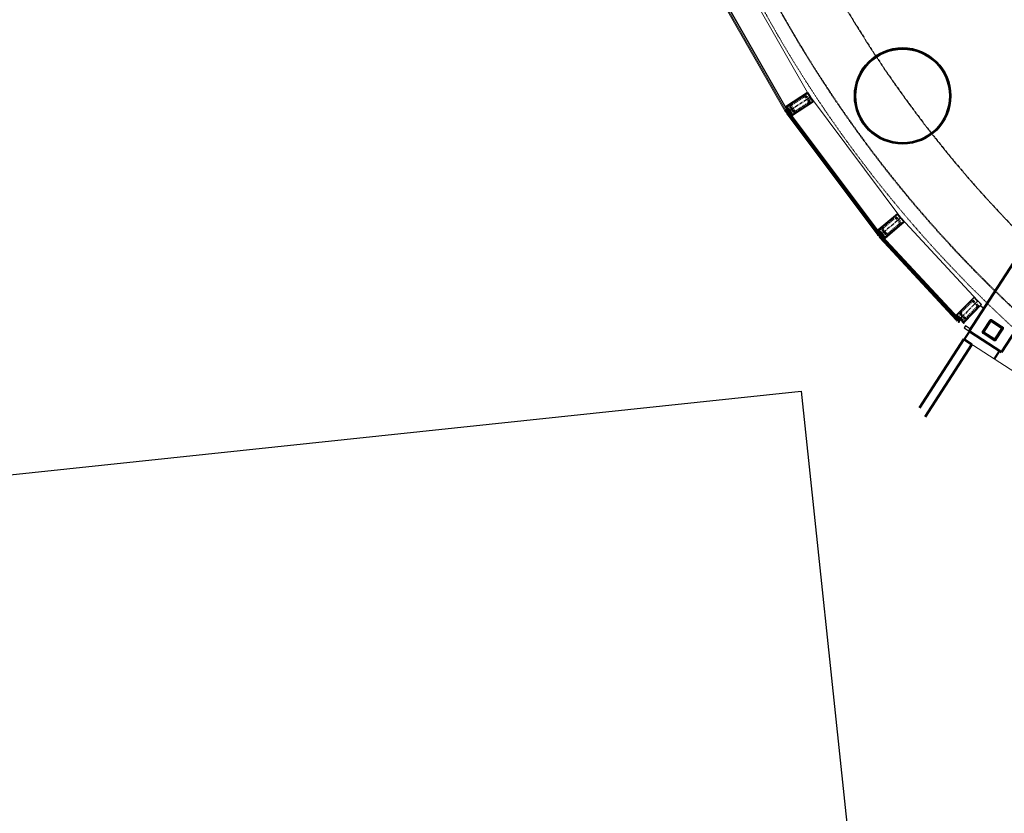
# Model space of a CAD drawing. Header units: millimetres. Extents: x 98667 to 994031, y -2704 to 533009.
# Tile 4 of 153: x 328108 to 338312, y 142554 to 150777. Entities that reach past the tile are written whole.
import ezdxf

# ---------------------------------------------------------------- set-up
doc = ezdxf.new("R2010")
doc.units = ezdxf.units.MM
for name, pattern in [('AP03000E0$0$CENTER', [50.8, 31.75, -6.35, 6.35, -6.35]), ('AP03000E0$0$HIDDEN', [9.525, 6.35, -3.175]), ('AP03000E0$0$HIDDENX2', [19.05, 12.7, -6.35]), ('sp00000g0$0$CENTER', [50.8, 31.75, -6.35, 6.35, -6.35])]:
    doc.linetypes.add(name, pattern=pattern)
for name, color, linetype in [('A-COL ENCLOUSER INNER', 1, 'Continuous'), ('A-COL ENCLOUSER OUTER', 6, 'Continuous'), ('A-XREF', 7, 'Continuous'), ('sp00000g0$0$S-GRID', 1, 'sp00000g0$0$CENTER')]:
    doc.layers.add(name, color=color, linetype=linetype)
for name, color, linetype, lineweight in [('AP03000E0$0$A-BRDG', 1, 'Continuous', 15), ('AP03000E0$0$A-BRDG-WALL', 6, 'Continuous', 60), ('AP03000E0$0$A-BRDG-WALL-INTR', 3, 'Continuous', 30), ('AP03000E0$0$A-FLOR-EDGE', 1, 'AP03000E0$0$HIDDENX2', 15), ('AP03000E0$0$A-GLAZ-FULL-EXTR', 2, 'Continuous', 20), ('AP03000E0$0$A-GLAZ-MULL-EXTR', 3, 'Continuous', 35), ('AP03000E0$0$A-WALL-FNSH', 1, 'Continuous', 15), ('AP03000E0$0$A-WALL-PATT', 5, 'Continuous', 15)]:
    doc.layers.add(name, color=color, linetype=linetype, lineweight=lineweight)
doc.layers.add('AP03000E0$0$A-Slab Edge Guide', color=55, linetype='Continuous', lineweight=15, plot=False)

msp = doc.modelspace()

# ---------------------------------------------------------------- linework, layer by layer
at = {"color": 251, "linetype": 'AP03000E0$0$CENTER'}
for p, q in [((336303, 149975), (336052, 149811)), ((337240, 148724), (337011, 148530)), ((338038, 147865), (337827, 147651))]:
    msp.add_line(p, q, dxfattribs=at)
at = {"layer": 'A-COL ENCLOUSER INNER', "color": 251}
for radius in [494, 485]:
    msp.add_circle((337258, 149987), radius, dxfattribs=at)
at = {"layer": 'A-COL ENCLOUSER OUTER', "color": 251}
msp.add_circle((337258, 149987), 500, dxfattribs=at)
at = {"layer": 'A-XREF', "color": 251}
for p, q in [((274969, 140464, 0), (336206, 146928, 0)), ((336206, 146928, 0), (336802, 141280, 0))]:
    msp.add_line(p, q, dxfattribs=at)
at = {"layer": 'AP03000E0$0$A-BRDG', "color": 251}
for p, q in [((337947, 147549), (337893, 147465)), ((337952, 147547), (337897, 147463)), ((337956, 147544), (337901, 147460)), ((337935, 147438), (342007, 144804)), ((338204, 147264), (338258, 147348)), ((338208, 147261), (338263, 147345)), ((338213, 147259), (338267, 147343))]:
    msp.add_line(p, q, dxfattribs=at)
at = {"layer": 'AP03000E0$0$A-BRDG-WALL', "color": 251}
for p, q in [((337947, 147549), (339088, 149313)), ((339424, 149095), (338283, 147332)), ((338178, 147661), (338290, 147588)), ((338093, 147546), (338165, 147658)), ((338097, 147543), (338169, 147655)), ((338176, 147656), (338287, 147584)), ((338289, 147577), (338217, 147466)), ((338293, 147575), (338221, 147463)), ((337893, 147465), (337434, 146756)), ((337977, 147411), (337893, 147465)), ((338283, 147332), (337947, 147549)), ((338207, 147460), (338095, 147533)), ((338210, 147464), (338098, 147537)), ((337492, 146662), (337977, 147411))]:
    msp.add_line(p, q, dxfattribs=at)
for centre, radius, start, end in [((338173, 147652), 9.56, 124.5253, 147.0722), ((338173, 147652), 9.56, 105.6611, 124.5253), ((338173, 147652), 9.56, 93.7119, 105.6611), ((338173, 147652), 9.56, 83.6372, 93.7119), ((338173, 147652), 9.56, 75.2591, 83.6372), ((338173, 147652), 9.56, 67.2977, 75.2591), ((338173, 147652), 9.56, 62.2978, 67.2977), ((338173, 147652), 9.56, 57.0971, 62.2977), ((338173, 147653), 8.99, 147.0715, 147.098), ((338173, 147652), 4.78, 124.5253, 147.0722), ((338170, 147654), 1.77, 147.0503, 147.1174), ((338173, 147652), 4.78, 105.6611, 124.5253), ((338173, 147652), 4.78, 93.7119, 105.6611), ((338173, 147652), 4.78, 83.6371, 93.7119), ((338173, 147652), 4.78, 75.2591, 83.6372), ((338173, 147652), 4.78, 67.2977, 75.2592), ((338173, 147652), 4.78, 62.2978, 67.2977), ((338173, 147652), 4.78, 57.0971, 62.2978), ((338284, 147579), 6.38, 57.0737, 57.0923), ((338285, 147580), 4.78, 51.8464, 57.0723), ((338285, 147580), 4.78, 46.8461, 51.8463), ((338285, 147580), 4.78, 38.8849, 46.8461), ((338285, 147580), 4.78, 30.507, 38.8848), ((338285, 147580), 4.78, 20.4321, 30.507), ((338285, 147580), 4.78, 8.4831, 20.4321), ((338285, 147580), 4.78, 327.0971, 349.6191), ((338286, 147581), 8.11, 57.0717, 57.101), ((338285, 147580), 9.56, 51.8463, 57.0723), ((338285, 147580), 4.78, 349.619, 8.4831), ((338285, 147580), 9.56, 46.8461, 51.8464), ((338285, 147580), 9.56, 38.8848, 46.8461), ((338285, 147580), 9.56, 30.507, 38.8848), ((338285, 147580), 9.56, 20.4321, 30.507), ((338285, 147580), 9.56, 327.0971, 349.619), ((338285, 147580), 9.56, 8.4831, 20.4321), ((338285, 147580), 9.56, 349.619, 8.4831), ((338101, 147541), 9.56, 147.0971, 169.6186), ((338101, 147541), 9.56, 169.6186, 188.4827), ((338101, 147541), 9.56, 188.4827, 200.4323), ((338101, 147541), 9.56, 200.4323, 210.5072), ((338101, 147541), 9.56, 210.5072, 218.885), ((338101, 147541), 9.56, 218.885, 226.8463), ((338101, 147541), 9.56, 226.8463, 231.8465), ((338102, 147543), 12.3, 237.0753, 237.0949), ((338101, 147541), 9.56, 231.8465, 237.0719), ((338101, 147541), 4.78, 147.0971, 169.6186), ((338101, 147541), 4.78, 169.6186, 188.4826), ((338101, 147541), 4.78, 188.4827, 200.4323), ((338101, 147541), 4.78, 200.4323, 210.5072), ((338101, 147541), 4.78, 210.5072, 218.885), ((338101, 147541), 4.78, 218.885, 226.8462), ((338101, 147541), 4.78, 226.8463, 231.8465), ((338100, 147539), 2.82, 237.064, 237.1068), ((338101, 147541), 4.78, 231.8464, 237.0719), ((338212, 147468), 9.56, 237.0971, 242.2978), ((338212, 147468), 9.56, 242.2978, 247.2974), ((338212, 147468), 9.56, 247.2975, 255.2593), ((338212, 147468), 4.78, 242.2978, 247.2975), ((338212, 147468), 4.78, 237.097, 242.2978), ((338212, 147468), 9.56, 255.2593, 263.6371), ((338212, 147468), 4.78, 255.2594, 263.6371), ((338212, 147468), 4.78, 247.2974, 255.2593), ((338212, 147468), 9.56, 263.6372, 273.712), ((338212, 147468), 4.78, 263.6371, 273.7121), ((338212, 147468), 4.78, 273.7121, 285.6611), ((338212, 147468), 9.56, 273.7121, 285.6611), ((338212, 147468), 4.78, 285.6611, 304.5251), ((338212, 147468), 4.78, 304.5251, 327.0721), ((338212, 147468), 9.56, 285.6611, 304.5251), ((338215, 147467), 2.28, 327.0594, 327.112), ((338212, 147468), 9.56, 304.5251, 327.0721), ((338212, 147469), 10.2, 327.0726, 327.0961)]:
    msp.add_arc(centre, radius, start, end, dxfattribs=at)
at = {"layer": 'AP03000E0$0$A-BRDG-WALL-INTR', "color": 251}
for p, q in [((338065, 147813), (338103, 147788)), ((337910, 147605), (337896, 147583)), ((337896, 147583), (337948, 147549)), ((337962, 147571), (337910, 147605))]:
    msp.add_line(p, q, dxfattribs=at)
at = {"layer": 'AP03000E0$0$A-FLOR-EDGE', "color": 251, "linetype": 'AP03000E0$0$HIDDEN'}
msp.add_arc((347084, 157068), 12855, 129.9755, 264.6857, dxfattribs=at)
at = {"layer": 'AP03000E0$0$A-GLAZ-FULL-EXTR', "color": 251}
for p, q in [((336301, 149973), (335523, 151331)), ((336040, 149824), (335262, 151182)), ((335273, 151188), (336051, 149830)), ((336061, 149836), (335283, 151194)), ((335288, 151197), (336066, 149839)), ((337240, 148723), (336303, 149977)), ((336051, 149830), (336040, 149824)), ((336042, 149846), (336052, 149852)), ((336045, 149847), (336050, 149850)), ((336047, 149842), (336045, 149847)), ((336045, 149840), (336055, 149846)), ((336051, 149830), (336045, 149840)), ((336053, 149845), (336047, 149842)), ((336050, 149850), (336053, 149845)), ((336061, 149836), (336051, 149830)), ((336055, 149846), (336061, 149836)), ((336066, 149839), (336061, 149836)), ((336063, 149798), (336073, 149805)), ((336082, 149812), (336073, 149805)), ((336073, 149805), (337009, 148551)), ((336073, 149805), (336080, 149795)), ((336080, 149795), (336089, 149802)), ((336082, 149812), (336087, 149816)), ((337019, 148558), (336082, 149812)), ((336089, 149802), (336082, 149812)), ((336087, 149816), (337024, 148562)), ((337000, 148544), (336063, 149798)), ((336087, 149801), (336082, 149797)), ((336082, 149797), (336086, 149792)), ((336083, 149790), (336093, 149798)), ((336086, 149792), (336091, 149796)), ((336091, 149796), (336087, 149801)), ((338034, 147868), (337242, 148721)), ((336998, 148565), (337008, 148573)), ((337009, 148551), (337000, 148544)), ((337001, 148567), (337006, 148571)), ((337004, 148562), (337001, 148567)), ((337002, 148561), (337012, 148568)), ((337009, 148551), (337002, 148561)), ((337009, 148566), (337004, 148562)), ((337006, 148571), (337009, 148566)), ((337019, 148558), (337009, 148551)), ((337012, 148568), (337019, 148558)), ((337024, 148562), (337019, 148558)), ((337022, 148517), (337031, 148525)), ((337814, 147664), (337022, 148517)), ((337040, 148533), (337031, 148525)), ((337031, 148525), (337823, 147672)), ((337031, 148525), (337039, 148516)), ((337039, 148516), (337048, 148525)), ((337040, 148533), (337044, 148537)), ((337832, 147680), (337040, 148533)), ((337048, 148525), (337040, 148533)), ((337046, 148523), (337041, 148518)), ((337041, 148518), (337045, 148514)), ((337043, 148512), (337052, 148520)), ((337044, 148537), (337836, 147684)), ((337045, 148514), (337050, 148518)), ((337050, 148518), (337046, 148523)), ((337811, 147685), (337820, 147693)), ((337813, 147687), (337818, 147691)), ((337817, 147683), (337813, 147687)), ((337823, 147672), (337814, 147664)), ((337815, 147681), (337824, 147689)), ((337823, 147672), (337815, 147681)), ((337822, 147687), (337817, 147683)), ((337818, 147691), (337822, 147687)), ((337832, 147680), (337823, 147672)), ((337824, 147689), (337832, 147680)), ((337836, 147684), (337832, 147680))]:
    msp.add_line(p, q, dxfattribs=at)
at = {"layer": 'AP03000E0$0$A-GLAZ-FULL-EXTR', "color": 251, "linetype": 'Continuous'}
for p, q in [((336045, 149841), (336059, 149841)), ((336046, 149839), (336046, 149841)), ((336047, 149837), (336060, 149837)), ((336048, 149834), (336058, 149834)), ((336049, 149833), (336049, 149843)), ((336050, 149831), (336053, 149831)), ((336051, 149844), (336057, 149844)), ((336052, 149831), (336052, 149845)), ((336055, 149833), (336055, 149846)), ((336059, 149834), (336059, 149841)), ((336074, 149806), (336087, 149805)), ((336074, 149803), (336074, 149806)), ((336075, 149802), (336089, 149802)), ((336078, 149809), (336085, 149809)), ((336078, 149798), (336078, 149808)), ((336081, 149796), (336081, 149811)), ((336082, 149812), (336082, 149812)), ((336084, 149798), (336084, 149810)), ((336087, 149801), (336087, 149806)), ((336077, 149799), (336085, 149799)), ((336079, 149796), (336081, 149796)), ((337002, 148560), (337017, 148560)), ((337003, 148560), (337003, 148561)), ((337005, 148557), (337017, 148557)), ((337006, 148555), (337006, 148564)), ((337006, 148563), (337015, 148563)), ((337007, 148554), (337013, 148554)), ((337009, 148551), (337009, 148566)), ((337010, 148567), (337012, 148567)), ((337012, 148553), (337012, 148567)), ((337015, 148556), (337015, 148563)), ((337019, 148558), (337019, 148558)), ((337032, 148524), (337047, 148524)), ((337033, 148527), (337046, 148527)), ((337034, 148522), (337034, 148528)), ((337035, 148521), (337044, 148521)), ((337036, 148530), (337043, 148530)), ((337037, 148519), (337037, 148531)), ((337038, 148518), (337040, 148518)), ((337040, 148517), (337040, 148533)), ((337043, 148520), (337043, 148530)), ((337046, 148523), (337047, 148526)), ((337816, 147679), (337831, 147679)), ((337817, 147683), (337830, 147682)), ((337818, 147678), (337818, 147683)), ((337819, 147676), (337828, 147676)), ((337821, 147686), (337827, 147686)), ((337821, 147674), (337821, 147686)), ((337822, 147673), (337825, 147673)), ((337824, 147672), (337824, 147688)), ((337827, 147675), (337827, 147685)), ((337830, 147678), (337830, 147682))]:
    msp.add_line(p, q, dxfattribs=at)
at = {"layer": 'AP03000E0$0$A-GLAZ-MULL-EXTR', "color": 251}
for p, q in [((336055, 149879), (336273, 150021)), ((336272, 150017), (336105, 149907)), ((336295, 149982), (336272, 150017)), ((336273, 150021), (336300, 149980)), ((336105, 149907), (336057, 149876)), ((336333, 149929), (336116, 149787)), ((336162, 149820), (336329, 149930)), ((336292, 149980), (336295, 149982)), ((336315, 149945), (336292, 149980)), ((336300, 149980), (336298, 149978)), ((336298, 149978), (336318, 149947)), ((336306, 149965), (336308, 149967)), ((336329, 149930), (336306, 149965)), ((336308, 149967), (336333, 149929)), ((336318, 149947), (336315, 149945)), ((336059, 149854), (336044, 149877)), ((336044, 149877), (336051, 149876)), ((336045, 149821), (336075, 149840)), ((336048, 149817), (336045, 149821)), ((336081, 149839), (336048, 149817)), ((336051, 149876), (336055, 149879)), ((336075, 149840), (336051, 149876)), ((336051, 149876), (336064, 149857)), ((336056, 149804), (336090, 149826)), ((336059, 149800), (336056, 149804)), ((336057, 149876), (336079, 149843)), ((336064, 149857), (336059, 149854)), ((336088, 149819), (336059, 149800)), ((336079, 149843), (336081, 149845)), ((336081, 149845), (336104, 149810)), ((336102, 149808), (336081, 149839)), ((336112, 149784), (336088, 149819)), ((336090, 149826), (336092, 149822)), ((336092, 149822), (336114, 149789)), ((336099, 149803), (336095, 149800)), ((336112, 149784), (336099, 149803)), ((336104, 149810), (336102, 149808)), ((336114, 149789), (336162, 149820)), ((336095, 149800), (336110, 149777)), ((336110, 149777), (336112, 149784)), ((336116, 149787), (336112, 149784)), ((337204, 148766), (337006, 148598)), ((337051, 148633), (337204, 148762)), ((337077, 148514), (337275, 148682)), ((337271, 148683), (337119, 148553)), ((337233, 148732), (337204, 148766)), ((337204, 148762), (337231, 148730)), ((337217, 148747), (337215, 148745)), ((337215, 148745), (337242, 148713)), ((337241, 148718), (337217, 148747)), ((337231, 148730), (337233, 148732)), ((337243, 148720), (337241, 148718)), ((337242, 148713), (337244, 148715)), ((337275, 148682), (337243, 148720)), ((337244, 148715), (337271, 148683)), ((337013, 148575), (336995, 148596)), ((336995, 148596), (337002, 148595)), ((337006, 148598), (337002, 148595)), ((337002, 148595), (337030, 148563)), ((337002, 148595), (337017, 148578)), ((337008, 148596), (337051, 148633)), ((337033, 148566), (337008, 148596)), ((337017, 148578), (337013, 148575)), ((337025, 148581), (337022, 148579)), ((337022, 148579), (337046, 148551)), ((337052, 148549), (337025, 148581)), ((337030, 148563), (337003, 148540)), ((337003, 148540), (337006, 148536)), ((337006, 148536), (337037, 148562)), ((337046, 148551), (337016, 148525)), ((337016, 148525), (337019, 148521)), ((337019, 148521), (337046, 148543)), ((337037, 148562), (337033, 148566)), ((337046, 148543), (337073, 148511)), ((337049, 148547), (337052, 148549)), ((337075, 148517), (337049, 148547)), ((337059, 148528), (337055, 148525)), ((337055, 148525), (337073, 148504)), ((337073, 148511), (337059, 148528)), ((337073, 148511), (337077, 148514)), ((337073, 148504), (337073, 148511)), ((337119, 148553), (337075, 148517)), ((337998, 147903), (337816, 147718)), ((337858, 147757), (337998, 147899)), ((338030, 147872), (337998, 147903)), ((337998, 147899), (338028, 147870)), ((338013, 147885), (338011, 147883)), ((338011, 147883), (338040, 147854)), ((338039, 147859), (338013, 147885)), ((338028, 147870), (338030, 147872)), ((337895, 147641), (338077, 147826)), ((338073, 147826), (337932, 147684)), ((338041, 147861), (338039, 147859)), ((338040, 147854), (338043, 147856)), ((338077, 147826), (338041, 147861)), ((338043, 147856), (338073, 147826)), ((337825, 147695), (337805, 147714)), ((337805, 147714), (337813, 147714)), ((337816, 147718), (337813, 147714)), ((337813, 147714), (337843, 147685)), ((337813, 147714), (337829, 147699)), ((337818, 147716), (337858, 147757)), ((337846, 147688), (337818, 147716)), ((337843, 147685), (337818, 147660)), ((337818, 147660), (337822, 147656)), ((337822, 147656), (337850, 147685)), ((337829, 147699), (337825, 147695)), ((337861, 147674), (337833, 147646)), ((337836, 147702), (337834, 147700)), ((337834, 147700), (337861, 147674)), ((337866, 147673), (337836, 147702)), ((337836, 147642), (337861, 147667)), ((337850, 147685), (337846, 147688)), ((337861, 147667), (337891, 147637)), ((337864, 147671), (337866, 147673)), ((337892, 147643), (337864, 147671)), ((337932, 147684), (337892, 147643)), ((337833, 147646), (337836, 147642)), ((337875, 147653), (337871, 147650)), ((337871, 147650), (337891, 147630)), ((337891, 147637), (337875, 147653)), ((337891, 147637), (337895, 147641)), ((337891, 147630), (337891, 147637))]:
    msp.add_line(p, q, dxfattribs=at)
at = {"layer": 'AP03000E0$0$A-GLAZ-MULL-EXTR', "color": 251, "linetype": 'AP03000E0$0$HIDDENX2'}
for p, q in [((336230, 149987), (336104, 149905)), ((336236, 149977), (336111, 149894)), ((336152, 149832), (336278, 149914)), ((336159, 149821), (336284, 149903)), ((336281, 149931), (336254, 149973)), ((336292, 149938), (336264, 149980)), ((336083, 149891), (336066, 149880)), ((336066, 149880), (336094, 149838)), ((336138, 149807), (336083, 149891)), ((336094, 149838), (336121, 149796)), ((336097, 149870), (336124, 149828)), ((336107, 149877), (336135, 149835)), ((336121, 149796), (336138, 149807)), ((337051, 148630), (337166, 148727)), ((337059, 148620), (337174, 148717)), ((337191, 148716), (337224, 148678)), ((337201, 148724), (337233, 148686)), ((337017, 148601), (337032, 148614)), ((337049, 148563), (337017, 148601)), ((337032, 148614), (337097, 148537)), ((337080, 148557), (337048, 148595)), ((337090, 148565), (337058, 148603)), ((337222, 148660), (337108, 148563)), ((337230, 148650), (337116, 148554)), ((337081, 148525), (337049, 148563)), ((337097, 148537), (337081, 148525)), ((337858, 147754), (337963, 147861)), ((337867, 147745), (337972, 147852)), ((338026, 147799), (337921, 147692)), ((338035, 147791), (337929, 147684)), ((337990, 147852), (338026, 147817)), ((337999, 147861), (338034, 147826)), ((337827, 147722), (337841, 147736)), ((337862, 147687), (337827, 147722)), ((337841, 147736), (337912, 147666)), ((337894, 147683), (337858, 147718)), ((337898, 147652), (337862, 147687)), ((337903, 147692), (337867, 147727)), ((337912, 147666), (337898, 147652))]:
    msp.add_line(p, q, dxfattribs=at)
at = {"layer": 'AP03000E0$0$A-GLAZ-MULL-EXTR', "color": 251, "linetype": 'Continuous'}
for p, q in [((336044, 149877), (336049, 149870)), ((336045, 149876), (336047, 149877)), ((336047, 149873), (336051, 149876)), ((336049, 149876), (336062, 149856)), ((336049, 149871), (336053, 149873)), ((336050, 149868), (336055, 149871)), ((336052, 149865), (336056, 149868)), ((336054, 149863), (336058, 149865)), ((336056, 149860), (336060, 149863)), ((336057, 149857), (336062, 149860)), ((336059, 149855), (336063, 149858)), ((336096, 149799), (336100, 149802)), ((336098, 149802), (336111, 149781)), ((336097, 149796), (336102, 149799)), ((336099, 149794), (336103, 149796)), ((336101, 149791), (336105, 149794)), ((336103, 149788), (336107, 149791)), ((336104, 149786), (336109, 149789)), ((336106, 149783), (336110, 149786)), ((336108, 149780), (336111, 149783)), ((336110, 149778), (336110, 149778)), ((336996, 148595), (337003, 148594)), ((336998, 148593), (336998, 148595)), ((336999, 148591), (337005, 148591)), ((337001, 148589), (337001, 148595)), ((337001, 148588), (337008, 148588)), ((337004, 148585), (337004, 148593)), ((337004, 148585), (337011, 148585)), ((337007, 148581), (337007, 148589)), ((337007, 148582), (337013, 148582)), ((337009, 148579), (337016, 148579)), ((337010, 148578), (337010, 148585)), ((337013, 148575), (337013, 148582)), ((337012, 148575), (337014, 148575)), ((337055, 148524), (337062, 148524)), ((337058, 148528), (337059, 148528)), ((337058, 148522), (337058, 148527)), ((337058, 148521), (337065, 148521)), ((337061, 148518), (337061, 148526)), ((337061, 148518), (337067, 148518)), ((337063, 148515), (337070, 148515)), ((337064, 148514), (337064, 148522)), ((337066, 148512), (337073, 148512)), ((337067, 148510), (337067, 148518)), ((337069, 148508), (337073, 148508)), ((337070, 148507), (337070, 148514)), ((337071, 148505), (337073, 148505)), ((337807, 147713), (337807, 147714)), ((337808, 147712), (337815, 147712)), ((337810, 147710), (337810, 147714)), ((337811, 147709), (337819, 147708)), ((337813, 147707), (337813, 147714)), ((337815, 147705), (337822, 147705)), ((337816, 147704), (337816, 147711)), ((337818, 147702), (337825, 147702)), ((337819, 147701), (337820, 147708)), ((337821, 147699), (337828, 147699)), ((337823, 147697), (337823, 147704)), ((337824, 147696), (337826, 147696)), ((337826, 147696), (337826, 147701)), ((337873, 147651), (337877, 147651)), ((337873, 147648), (337873, 147651)), ((337873, 147648), (337880, 147648)), ((337876, 147645), (337876, 147652)), ((337876, 147645), (337883, 147645)), ((337880, 147642), (337880, 147649)), ((337880, 147642), (337887, 147642)), ((337883, 147638), (337883, 147645)), ((337883, 147638), (337890, 147638)), ((337886, 147635), (337886, 147642)), ((337886, 147635), (337891, 147635)), ((337889, 147632), (337889, 147639)), ((337889, 147632), (337891, 147632))]:
    msp.add_line(p, q, dxfattribs=at)
at = {"layer": 'AP03000E0$0$A-GLAZ-MULL-EXTR', "color": 251, "linetype": 'AP03000E0$0$HIDDENX2'}
for centre, radius, start, end in [((336118, 149884), 25, 123.2861, 213.2861), ((336243, 149966), 25, 33.2861, 123.2861), ((336243, 149966), 12.5, 33.2861, 123.2861), ((336271, 149924), 12.5, 303.2861, 33.2861), ((336271, 149924), 25, 303.2861, 33.2861), ((336118, 149884), 12.5, 123.2861, 213.2861), ((336145, 149842), 25, 213.2861, 303.2861), ((336145, 149842), 12.5, 213.2861, 303.2861), ((337182, 148708), 25, 40.2254, 130.2254), ((337182, 148708), 12.5, 40.2254, 130.2254), ((337214, 148670), 25, 310.2254, 40.2254), ((337067, 148611), 25, 130.2254, 220.2254), ((337067, 148611), 12.5, 130.2254, 220.2254), ((337214, 148670), 12.5, 310.2254, 40.2254), ((337100, 148573), 25, 220.2254, 310.2254), ((337100, 148573), 12.5, 220.2254, 310.2254), ((337981, 147843), 25, 45.4929, 135.4929), ((337981, 147843), 12.5, 45.4929, 135.4929), ((338017, 147808), 12.5, 315.4929, 45.4929), ((338017, 147808), 25, 315.4929, 45.4929), ((337876, 147736), 25, 135.4929, 225.4929), ((337876, 147736), 12.5, 135.4929, 225.4929), ((337912, 147701), 25, 225.4929, 315.4929), ((337912, 147701), 12.5, 225.4929, 315.4929)]:
    msp.add_arc(centre, radius, start, end, dxfattribs=at)
at = {"layer": 'AP03000E0$0$A-GLAZ-MULL-EXTR', "color": 251}
for centre, start, end in [((336044, 149823), 331.3467, 95.2254), ((336043, 149823), 331.3467, 95.2254), ((336044, 149824), 331.3467, 95.2254), ((336045, 149824), 331.3467, 95.2254), ((336046, 149825), 331.3467, 95.2254), ((336047, 149825), 331.3467, 95.2254), ((336060, 149798), 331.3467, 95.2254), ((336061, 149799), 331.3467, 95.2254), ((336062, 149799), 331.3467, 95.2254), ((336063, 149800), 331.3467, 95.2254), ((336063, 149800), 331.3467, 95.2254), ((336059, 149797), 331.3467, 95.2254), ((337001, 148542), 338.2861, 102.1647), ((337000, 148541), 338.2861, 102.1647), ((337002, 148542), 338.2861, 102.1647), ((337002, 148543), 338.2861, 102.1647), ((337004, 148544), 338.2861, 102.1647), ((337003, 148544), 338.2861, 102.1647), ((337020, 148518), 338.2861, 102.1647), ((337020, 148519), 338.2861, 102.1647), ((337021, 148519), 338.2861, 102.1647), ((337022, 148520), 338.2861, 102.1647), ((337023, 148521), 338.2861, 102.1647), ((337023, 148521), 338.2861, 102.1647), ((337816, 147661), 343.5535, 107.4322), ((337816, 147660), 343.5535, 107.4322), ((337817, 147662), 343.5535, 107.4322), ((337818, 147663), 343.5535, 107.4322), ((337819, 147664), 343.5535, 107.4322), ((337818, 147663), 343.5535, 107.4322), ((337837, 147639), 343.5535, 107.4322), ((337838, 147640), 343.5535, 107.4322), ((337838, 147641), 343.5535, 107.4322), ((337839, 147642), 343.5535, 107.4322), ((337840, 147642), 343.5535, 107.4322), ((337841, 147643), 343.5535, 107.4322)]:
    msp.add_arc(centre, 2.83, start, end, dxfattribs=at)
at = {"layer": 'AP03000E0$0$A-Slab Edge Guide', "color": 251, "linetype": 'AP03000E0$0$HIDDEN'}
msp.add_arc((347084, 157068), 12105, 129.9442, 264.5234, dxfattribs=at)
at = {"layer": 'AP03000E0$0$A-WALL-FNSH', "color": 251, "linetype": 'AP03000E0$0$HIDDEN'}
for radius, end in [(12710, 264.6555), (12705, 264.6544)]:
    msp.add_arc((347084, 157068), radius, 129.9694, end, dxfattribs=at)
at = {"layer": 'AP03000E0$0$A-WALL-PATT', "color": 251, "linetype": 'Continuous'}
for p, q in [((338168, 147661), (338171, 147657)), ((338104, 147563), (338107, 147560)), ((338114, 147579), (338118, 147576)), ((338135, 147612), (338139, 147609)), ((338146, 147628), (338150, 147625)), ((338225, 147630), (338241, 147614)), ((338284, 147570), (338288, 147567)), ((338188, 147479), (338204, 147463)), ((338221, 147472), (338224, 147469)), ((338242, 147505), (338245, 147502)), ((338253, 147521), (338256, 147518)), ((338274, 147554), (338277, 147551))]:
    msp.add_line(p, q, dxfattribs=at)
at = {"layer": 'sp00000g0$0$S-GRID', "color": 251}
msp.add_arc((347084, 157068), 12105, 129.9442, 264.5234, dxfattribs=at)

doc.saveas('drawing.dxf')
